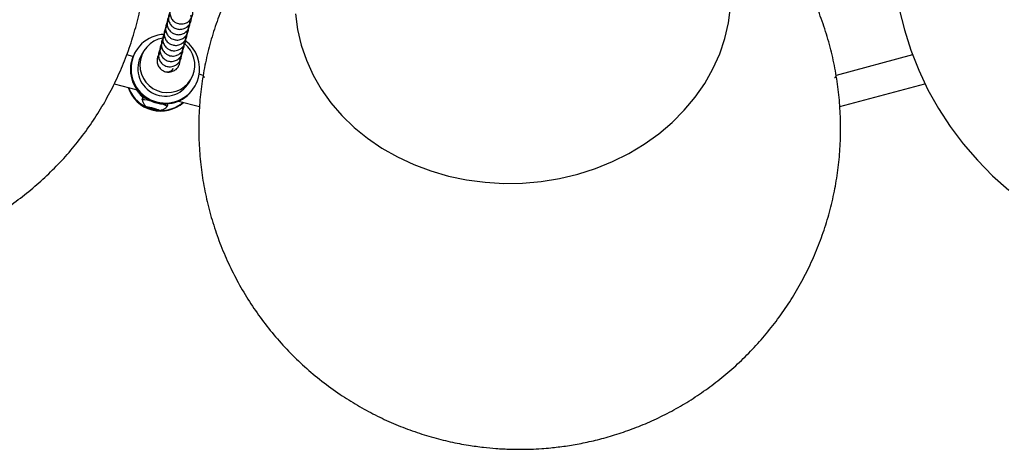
# Model space of a CAD drawing. Header units: millimetres. Extents: x 313 to 1951, y 543 to 2760.
# Tile 6 of 64: x 576 to 791, y 543 to 636. Entities that reach past the tile are written whole.
import ezdxf

# ---------------------------------------------------------------- set-up
doc = ezdxf.new("R2010")
doc.units = ezdxf.units.MM
doc.header["$LTSCALE"] = 10
doc.linetypes.add('PHANTOM', pattern=[12.7, 6.35, -1.27, 1.27, -1.27, 1.27, -1.27])

msp = doc.modelspace()

# ---------------------------------------------------------------- linework, layer by layer
at = {"color": 7, "linetype": 'Continuous', "lineweight": 25}
for p, q in [((601.63, 629.38), (601.51, 629.17)), ((603.38, 629.4), (602.93, 628.63)), ((601.07, 628.27), (599.72, 628.63)), ((601.07, 628.27), (599.72, 628.63)), ((601.03, 628.28), (601.14, 628.44)), ((771.09, 628.63), (754.45, 624.17)), ((771.09, 628.63), (754.45, 624.17)), ((613.32, 622.63), (613.77, 623.4)), ((616.37, 624.17), (615.52, 624.4)), ((616.37, 624.17), (615.52, 624.4)), ((597, 622.32), (601.98, 620.99)), ((597, 622.32), (601.98, 620.99)), ((614.5, 621.67), (614.62, 621.88)), ((755.25, 617.35), (773.81, 622.32)), ((755.25, 617.35), (773.81, 622.32)), ((603.13, 619.2), (603.03, 618.83)), ((603.03, 618.82), (603.03, 618.83)), ((603.13, 619.2), (603.13, 619.2)), ((611.03, 618.56), (615.57, 617.35)), ((611.03, 618.56), (615.57, 617.35)), ((604.47, 617.09), (604.52, 617.17)), ((605.41, 616.79), (604.47, 617.09)), ((604.52, 617.17), (605.51, 616.95)), ((605.41, 616.79), (605.46, 616.96)), ((606.4, 616.57), (605.41, 616.79)), ((605.51, 616.95), (606.45, 616.65)), ((606.4, 616.57), (606.43, 616.66)), ((606.45, 616.65), (606.4, 616.57)), ((608.54, 617.36), (608.64, 617.72))]:
    msp.add_line(p, q, dxfattribs=at)
at = {"color": 7, "linetype": 'Continuous', "lineweight": 25, "flags": 128}
for points in [[(686.03, 600.68), (690.1, 601.04), (694.13, 601.69), (698.08, 602.64), (701.93, 603.87), (705.65, 605.37), (709.2, 607.14), (712.57, 609.16), (715.73, 611.41), (718.65, 613.88), (721.31, 616.55), (723.7, 619.4), (725.79, 622.41), (727.57, 625.56), (729.03, 628.83), (730.16, 632.18), (730.94, 635.59), (731.38, 639.05)], [(768.18, 638.61), (769.31, 634.08), (770.73, 629.63), (772.45, 625.27), (774.46, 621.03), (776.75, 616.93), (779.32, 612.99), (782.15, 609.23), (785.24, 605.65), (788.56, 602.29), (792.11, 599.16)], [(636.51, 637.61), (636.95, 634.17), (637.74, 630.77), (638.88, 627.45), (640.34, 624.24), (642.13, 621.14), (644.23, 618.2), (646.62, 615.42), (649.29, 612.83), (652.22, 610.44), (655.38, 608.29), (658.75, 606.37), (662.31, 604.71), (666.02, 603.32), (669.88, 602.21), (673.83, 601.38), (677.86, 600.85), (681.94, 600.61), (686.03, 600.68), (686.03, 600.68)]]:
    msp.add_lwpolyline(points, dxfattribs=at)
at = {"color": 7, "linetype": 'Continuous', "lineweight": 25}
for centre, radius, start, end in [((608.13, 625.62), 7.49, 91.7778, 345.0092), ((608.58, 626.4), 5.99, 99.1063, 338.0245), ((608.13, 625.61), 7.49, 345.116, 55.4493), ((608.58, 626.39), 5.99, 338.1319, 51.6241), ((607.96, 625.44), 7.45, 150.0019, 176.6203), ((608.13, 625.64), 6, 150.1315, 329.8685), ((608.01, 625.44), 7.5, 176.6333, 329.8187), ((608.58, 626.41), 1.5, 245.5997, 329.8959), ((607.12, 623.89), 7.51, 198.4341, 311.5659), ((607.21, 624.04), 7.52, 199.9336, 242.5355), ((602.86, 610.91), 7.93, 72.2442, 88.7036), ((603.34, 616.44), 2.76, 77.2272, 94.2157), ((607.21, 624.01), 7.48, 266.9923, 310.1859), ((606.22, 614.05), 4.03, 55.0251, 81.2894), ((608, 617.07), 0.92, 45.7659, 73.1497)]:
    msp.add_arc(centre, radius, start, end, dxfattribs=at)
at = {"color": 250, "linetype": 'PHANTOM', "lineweight": 18}
msp.add_arc((607.32, 624.24), 6.36, 210.3041, 232.1148, dxfattribs=at)
at = {"color": 7, "linetype": 'Continuous', "lineweight": 25}
for points, knots in [([(566.95, 714.95), (566.27, 715.32), (565.02, 716), (562.74, 717.06), (560.09, 718.2), (556.85, 719.4), (553.35, 720.5), (549.61, 721.46), (545.67, 722.24), (541.56, 722.8), (537.33, 723.12), (533, 723.19), (528.61, 722.98), (524.19, 722.49), (519.77, 721.71), (515.37, 720.63), (511.02, 719.27), (506.74, 717.62), (502.57, 715.68), (498.51, 713.46), (494.6, 710.97), (490.86, 708.22), (487.29, 705.22), (483.92, 701.98), (480.78, 698.52), (477.86, 694.85), (475.2, 690.98), (472.79, 686.94), (470.66, 682.75), (468.82, 678.41), (467.26, 673.95), (466.01, 669.39), (465.07, 664.74), (464.44, 660.03), (464.14, 655.28), (464.15, 650.51), (464.5, 645.73), (465.17, 640.97), (466.17, 636.24), (467.51, 631.56), (469.18, 626.95), (471.12, 622.6), (473.27, 618.52), (475.58, 614.75), (478.11, 611.13), (480.86, 607.7), (483.77, 604.49), (486.8, 601.55), (489.73, 599.01), (492.38, 596.96), (494.89, 595.17), (497.1, 593.74), (499.97, 592.04), (502.54, 590.67), (505.57, 589.24), (508.22, 588.1), (511.47, 586.9), (514.96, 585.8), (518.7, 584.84), (522.65, 584.06), (526.75, 583.5), (530.99, 583.18), (535.31, 583.12), (539.7, 583.33), (544.12, 583.82), (548.55, 584.6), (552.95, 585.67), (557.3, 587.03), (561.57, 588.69), (565.75, 590.63), (569.8, 592.85), (573.71, 595.34), (577.46, 598.09), (581.02, 601.09), (584.39, 604.33), (587.54, 607.79), (590.45, 611.46), (593.12, 615.32), (595.52, 619.36), (597.65, 623.56), (599.5, 627.9), (601.05, 632.36), (602.3, 636.92), (603.25, 641.56), (603.87, 646.27), (604.18, 651.02), (604.16, 655.8), (603.82, 660.57), (603.14, 665.34), (602.14, 670.06), (600.8, 674.74), (599.13, 679.35), (597.2, 683.71), (595.05, 687.78), (592.74, 691.56), (590.2, 695.17), (587.46, 698.6), (584.54, 701.81), (581.51, 704.76), (578.58, 707.29), (575.93, 709.34), (573.57, 711.03), (572.05, 711.99), (571.29, 712.48)], [0, 0, 0, 0, 0.005313, 0.00983, 0.01735, 0.025211, 0.033696, 0.042612, 0.051876, 0.06142, 0.071191, 0.081147, 0.091255, 0.101485, 0.111817, 0.122232, 0.132715, 0.143254, 0.15384, 0.164465, 0.175124, 0.185811, 0.196523, 0.207257, 0.21801, 0.228782, 0.23957, 0.250375, 0.261196, 0.272034, 0.282888, 0.29376, 0.304653, 0.315567, 0.326508, 0.337479, 0.348486, 0.359537, 0.370642, 0.381816, 0.393079, 0.404459, 0.414662, 0.424848, 0.435003, 0.445107, 0.455116, 0.464926, 0.474231, 0.481846, 0.488048, 0.495494, 0.499999, 0.511067, 0.515584, 0.523103, 0.530964, 0.539449, 0.548365, 0.557629, 0.567173, 0.576944, 0.5869, 0.597008, 0.607239, 0.617571, 0.627985, 0.638468, 0.649007, 0.659593, 0.670218, 0.680877, 0.691564, 0.702276, 0.71301, 0.723763, 0.734535, 0.745324, 0.756129, 0.766949, 0.777787, 0.788641, 0.799513, 0.810406, 0.821321, 0.832261, 0.843232, 0.854239, 0.86529, 0.876395, 0.887569, 0.898832, 0.910213, 0.920416, 0.930601, 0.940757, 0.950861, 0.960869, 0.970679, 0.979985, 0.987599, 0.993801, 1, 1, 1, 1]), ([(682.91, 682.54), (682.14, 682.52), (680.71, 682.49), (678.21, 682.26), (675.34, 681.93), (671.93, 681.35), (668.36, 680.55), (664.63, 679.51), (660.83, 678.21), (656.99, 676.64), (653.17, 674.81), (649.39, 672.7), (645.69, 670.32), (642.11, 667.69), (638.67, 664.8), (635.4, 661.67), (632.31, 658.32), (629.44, 654.75), (626.79, 650.98), (624.39, 647.03), (622.24, 642.92), (620.37, 638.66), (618.79, 634.28), (617.49, 629.79), (616.5, 625.22), (615.81, 620.59), (615.43, 615.91), (615.37, 611.21), (615.62, 606.51), (616.19, 601.83), (617.08, 597.19), (618.27, 592.61), (619.78, 588.12), (621.59, 583.73), (623.7, 579.46), (626.1, 575.33), (628.79, 571.37), (631.75, 567.58), (634.99, 563.99), (638.48, 560.6), (642.24, 557.45), (646.09, 554.65), (649.99, 552.19), (653.88, 550.07), (657.88, 548.21), (661.97, 546.62), (666.1, 545.29), (670.2, 544.25), (674, 543.53), (677.33, 543.07), (680.39, 542.78), (683.02, 542.65), (686.36, 542.6), (689.27, 542.7), (692.61, 542.98), (695.47, 543.32), (698.88, 543.9), (702.46, 544.7), (706.18, 545.74), (709.98, 547.04), (713.82, 548.6), (717.65, 550.44), (721.43, 552.55), (725.12, 554.92), (728.7, 557.56), (732.14, 560.45), (735.42, 563.58), (738.5, 566.93), (741.38, 570.5), (744.03, 574.27), (746.43, 578.22), (748.57, 582.33), (750.44, 586.59), (752.03, 590.97), (753.32, 595.46), (754.32, 600.03), (755.01, 604.66), (755.38, 609.34), (755.45, 614.04), (755.19, 618.74), (754.62, 623.42), (753.74, 628.06), (752.54, 632.64), (751.03, 637.13), (749.22, 641.52), (747.11, 645.79), (744.71, 649.92), (742.02, 653.88), (739.06, 657.67), (735.83, 661.26), (732.33, 664.65), (728.58, 667.8), (724.72, 670.6), (720.82, 673.06), (716.93, 675.18), (712.93, 677.04), (708.84, 678.63), (704.71, 679.96), (700.62, 680.99), (696.81, 681.72), (693.49, 682.18), (690.6, 682.46), (688.8, 682.53), (687.91, 682.57)], [0, 0, 0, 0, 0.0053134, 0.0098305, 0.0173499, 0.0252108, 0.033696, 0.0426115, 0.0518756, 0.0614196, 0.0711908, 0.0811471, 0.0912546, 0.1014855, 0.1118173, 0.122232, 0.1327147, 0.1432538, 0.1538398, 0.164465, 0.1751236, 0.1858108, 0.1965228, 0.2072567, 0.2180103, 0.2287819, 0.2395705, 0.2503753, 0.2611963, 0.2720335, 0.2828878, 0.2937602, 0.3046526, 0.3155674, 0.326508, 0.3374788, 0.3484857, 0.3595365, 0.3706418, 0.381816, 0.3930789, 0.4044593, 0.4146623, 0.4248479, 0.4350034, 0.4451073, 0.4551159, 0.4649262, 0.4742314, 0.4818458, 0.4880476, 0.4954936, 0.4999993, 0.5110666, 0.5155837, 0.5231031, 0.530964, 0.5394492, 0.5483648, 0.5576288, 0.5671728, 0.576944, 0.5869003, 0.5970078, 0.6072387, 0.6175705, 0.6279852, 0.6384679, 0.649007, 0.659593, 0.6702182, 0.6808768, 0.691564, 0.702276, 0.7130099, 0.7237635, 0.7345351, 0.7453237, 0.7561285, 0.7669495, 0.7777867, 0.788641, 0.7995134, 0.8104058, 0.8213207, 0.8322612, 0.843232, 0.8542389, 0.8652897, 0.876395, 0.8875692, 0.8988322, 0.9102125, 0.9204156, 0.9306011, 0.9407566, 0.9508605, 0.9608691, 0.9706794, 0.9799846, 0.9875991, 0.9938008, 1, 1, 1, 1]), ([(609.54, 638.42), (609.43, 638.32), (609.11, 638.02), (608.83, 637.31), (608.76, 636.41), (609.03, 635.53), (609.55, 634.86), (610.13, 634.47), (610.75, 634.24), (611.38, 634.17), (612.1, 634.3), (612.8, 634.64), (613.42, 635.27), (613.77, 636.09), (613.86, 636.82), (613.72, 637.21), (613.68, 637.32)], [0, 0, 0, 0, 0.042088, 0.12735, 0.213086, 0.299337, 0.387173, 0.451574, 0.499908, 0.577195, 0.631215, 0.712146, 0.79628, 0.881542, 0.967279, 1, 1, 1, 1]), ([(609.85, 639.59), (609.74, 639.49), (609.42, 639.19), (609.14, 638.47), (609.07, 637.57), (609.34, 636.69), (609.86, 636.03), (610.44, 635.64), (611.06, 635.4), (611.69, 635.34), (612.41, 635.47), (613.11, 635.81), (613.73, 636.44), (614.08, 637.26), (614.17, 637.99), (614.03, 638.38), (614, 638.49)], [0, 0, 0, 0, 0.042088, 0.12735, 0.213086, 0.299337, 0.387173, 0.451574, 0.499908, 0.577195, 0.631215, 0.712146, 0.79628, 0.881542, 0.967279, 1, 1, 1, 1]), ([(608.92, 636.09), (608.81, 635.99), (608.48, 635.69), (608.21, 634.97), (608.14, 634.08), (608.41, 633.2), (608.93, 632.53), (609.51, 632.14), (610.13, 631.91), (610.76, 631.84), (611.48, 631.97), (612.18, 632.31), (612.8, 632.94), (613.15, 633.76), (613.24, 634.49), (613.1, 634.88), (613.06, 634.99)], [0, 0, 0, 0, 0.042088, 0.12735, 0.213086, 0.299337, 0.387173, 0.451574, 0.499908, 0.577195, 0.631215, 0.712146, 0.79628, 0.881542, 0.967279, 1, 1, 1, 1]), ([(609.23, 637.26), (609.12, 637.16), (608.8, 636.86), (608.52, 636.14), (608.45, 635.24), (608.72, 634.36), (609.24, 633.7), (609.82, 633.3), (610.44, 633.07), (611.07, 633.01), (611.79, 633.14), (612.49, 633.48), (613.11, 634.11), (613.46, 634.93), (613.55, 635.66), (613.41, 636.05), (613.37, 636.15)], [0, 0, 0, 0, 0.042088, 0.12735, 0.213086, 0.299337, 0.387173, 0.451574, 0.499908, 0.577195, 0.631215, 0.712146, 0.79628, 0.881542, 0.967279, 1, 1, 1, 1]), ([(608.3, 633.76), (608.19, 633.66), (607.86, 633.36), (607.59, 632.64), (607.52, 631.75), (607.79, 630.87), (608.31, 630.2), (608.89, 629.81), (609.51, 629.57), (610.14, 629.51), (610.86, 629.64), (611.56, 629.98), (612.18, 630.61), (612.53, 631.43), (612.62, 632.16), (612.48, 632.55), (612.44, 632.66)], [0, 0, 0, 0, 0.042088, 0.12735, 0.213086, 0.299337, 0.387173, 0.451574, 0.499908, 0.577195, 0.631215, 0.712146, 0.79628, 0.881542, 0.967279, 1, 1, 1, 1]), ([(608.61, 634.92), (608.5, 634.83), (608.17, 634.52), (607.9, 633.81), (607.83, 632.91), (608.1, 632.03), (608.62, 631.37), (609.2, 630.97), (609.82, 630.74), (610.45, 630.68), (611.17, 630.81), (611.87, 631.14), (612.49, 631.78), (612.84, 632.6), (612.93, 633.33), (612.79, 633.71), (612.75, 633.82)], [0, 0, 0, 0, 0.042088, 0.12735, 0.213086, 0.299337, 0.387173, 0.451574, 0.499908, 0.577195, 0.631215, 0.712146, 0.79628, 0.881542, 0.967279, 1, 1, 1, 1]), ([(607.68, 631.43), (607.57, 631.33), (607.24, 631.03), (606.97, 630.31), (606.9, 629.41), (607.17, 628.53), (607.69, 627.87), (608.27, 627.48), (608.89, 627.24), (609.52, 627.18), (610.24, 627.31), (610.94, 627.65), (611.56, 628.28), (611.91, 629.1), (612, 629.83), (611.86, 630.22), (611.82, 630.32)], [0, 0, 0, 0, 0.042088, 0.12735, 0.213086, 0.299337, 0.387173, 0.451574, 0.499908, 0.577195, 0.631215, 0.712146, 0.79628, 0.881542, 0.967279, 1, 1, 1, 1]), ([(607.99, 632.59), (607.88, 632.49), (607.55, 632.19), (607.28, 631.48), (607.21, 630.58), (607.48, 629.7), (608, 629.03), (608.58, 628.64), (609.2, 628.41), (609.83, 628.35), (610.55, 628.47), (611.25, 628.81), (611.87, 629.45), (612.22, 630.26), (612.31, 630.99), (612.17, 631.38), (612.13, 631.49)], [0, 0, 0, 0, 0.042088, 0.12735, 0.213086, 0.299337, 0.387173, 0.451574, 0.499908, 0.577195, 0.631215, 0.712146, 0.79628, 0.881542, 0.967279, 1, 1, 1, 1]), ([(607.37, 630.26), (607.26, 630.16), (606.93, 629.86), (606.66, 629.15), (606.59, 628.25), (606.86, 627.37), (607.38, 626.7), (607.96, 626.31), (608.58, 626.08), (609.21, 626.01), (609.93, 626.14), (610.63, 626.48), (611.25, 627.11), (611.6, 627.93), (611.69, 628.66), (611.55, 629.05), (611.51, 629.16)], [0, 0, 0, 0, 0.042088, 0.12735, 0.213086, 0.299337, 0.387173, 0.451574, 0.499908, 0.577195, 0.631215, 0.712146, 0.79628, 0.881542, 0.967279, 1, 1, 1, 1]), ([(607.05, 629.1), (606.95, 629), (606.62, 628.69), (606.35, 627.98), (606.28, 627.08), (606.55, 626.2), (607.07, 625.54), (607.65, 625.14), (608.26, 624.91), (608.89, 624.85), (609.62, 624.98), (610.32, 625.31), (610.94, 625.95), (611.29, 626.77), (611.38, 627.5), (611.24, 627.89), (611.2, 627.99)], [0, 0, 0, 0, 0.042088, 0.12735, 0.213086, 0.299337, 0.387173, 0.451574, 0.499908, 0.577195, 0.631215, 0.712146, 0.79628, 0.881542, 0.967279, 1, 1, 1, 1]), ([(771.24, 628.55), (771.18, 628.59), (771.1, 628.63), (771.09, 628.63), (771.09, 628.63)], [0, 0, 0, 0, 0.735019, 1, 1, 1, 1]), ([(616.7, 623.63), (616.62, 623.76), (616.45, 624.03), (616.37, 624.16), (616.37, 624.17), (616.37, 624.17)], [0, 0, 0, 0, 0.4163812, 0.8775288, 1, 1, 1, 1]), ([(754.45, 624.17), (754.43, 624.14), (754.39, 624.07), (754.24, 623.83), (754.11, 623.64), (754.11, 623.63)], [0, 0, 0, 0, 0.4918498, 0.9811348, 1, 1, 1, 1]), ([(603.06, 618.81), (603.12, 618.62), (603.24, 618.23), (603.6, 617.71), (603.89, 617.37), (604.09, 617.22), (604.12, 617.21)], [0, 0, 0, 0, 0.316233, 0.619365, 0.956356, 1, 1, 1, 1]), ([(605.4, 616.77), (605.31, 616.8), (605.06, 616.87), (604.68, 616.98), (604.34, 617.1), (604.12, 617.19), (604.06, 617.25), (604.15, 617.26), (604.39, 617.23), (604.75, 617.16), (605.19, 617.06), (605.67, 616.93), (606.11, 616.8), (606.49, 616.68), (606.75, 616.58), (606.86, 616.51), (606.81, 616.48), (606.62, 616.5), (606.29, 616.56), (605.87, 616.65), (605.56, 616.73), (605.4, 616.77)], [0, 0, 0, 0, 0.0336029, 0.0872916, 0.1409804, 0.1946691, 0.2483578, 0.3020465, 0.3557353, 0.409424, 0.4631127, 0.5168015, 0.5704902, 0.6241789, 0.6778676, 0.7315564, 0.7852451, 0.8389338, 0.8926225, 0.9463113, 1, 1, 1, 1]), ([(606.8, 616.5), (607.02, 616.55), (607.51, 616.65), (608.11, 616.96), (608.41, 617.26), (608.5, 617.36)], [0, 0, 0, 0, 0.346589, 0.781722, 1, 1, 1, 1]), ([(755.23, 617.36), (755.23, 617.36), (755.25, 617.34), (755.25, 617.35), (755.25, 617.35)], [0, 0, 0, 0, 0.251902, 1, 1, 1, 1])]:
    msp.add_open_spline(points, degree=3, knots=knots, dxfattribs=at)

doc.saveas('drawing.dxf')
